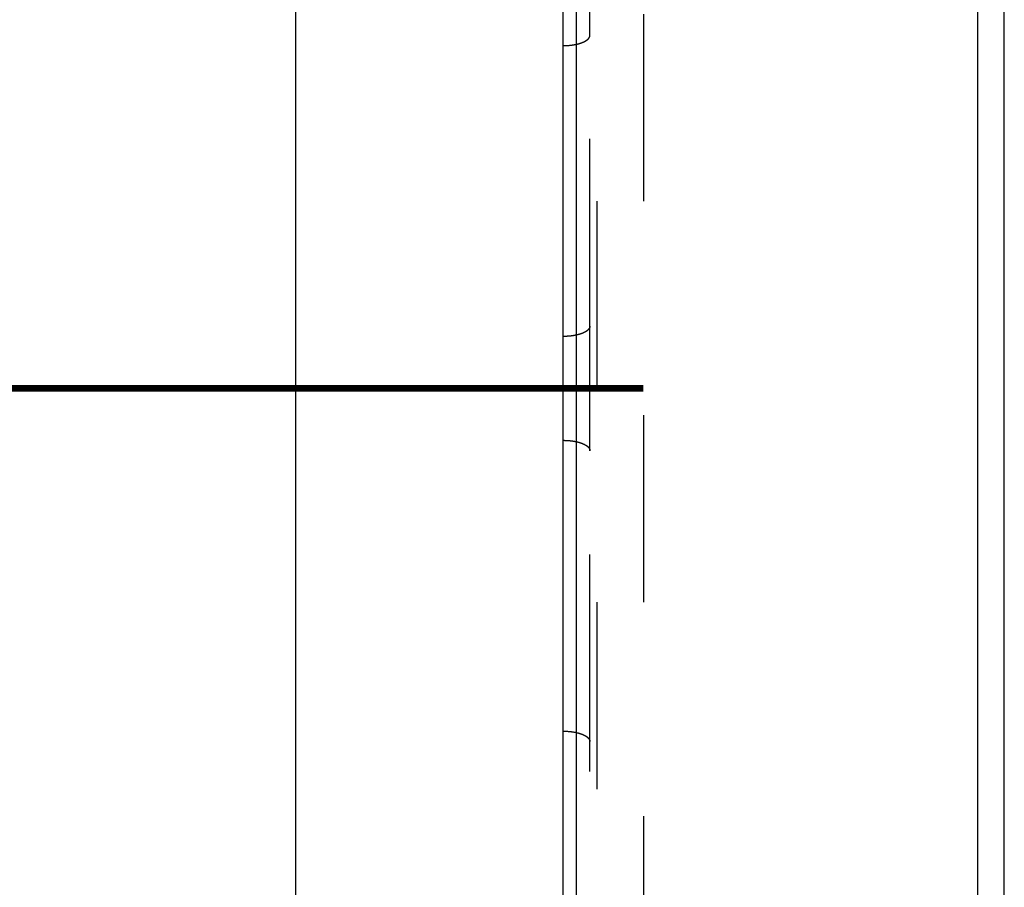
# Model space of a CAD drawing. Header units: inches. Extents: x -493 to 473, y -244 to 299.
# Tile 40 of 76: x -132 to -95, y 211 to 243. Entities that reach past the tile are written whole.
import ezdxf

# ---------------------------------------------------------------- set-up
doc = ezdxf.new("R2010")
doc.units = ezdxf.units.IN
doc.linetypes.add('DASHED', pattern=[15, 7, -8])
doc.linetypes.add('DOT_CENTER', pattern=[14, 12, -1, 0, -1])
doc.layers.add('1', color=7, linetype='Continuous')

# ---------------------------------------------------------------- blocks, each defined once
blk = doc.blocks.new('014_G23_G27_BF_B3_B14_Motor_Bgr_63_EEXDe_1_1__6', base_point=(-333.5, 159.742))
at = {"color": 7, "linetype": 'Continuous'}
for p, q in [((-121.5, 172.242), (-121.5, 286.242)), ((-111, 179.242), (-111, 279.242)), ((-96, 260.974), (-96, 197.51)), ((-95, 199.242), (-95, 259.242)), ((-111.5, 242.068), (-111.5, 258.185)), ((-111.5, 231.185), (-111.5, 242.068)), ((-111.5, 227.299), (-111.5, 231.185)), ((-111.5, 216.416), (-111.5, 227.299)), ((-111.5, 200.299), (-111.5, 216.416))]:
    blk.add_line(p, q, dxfattribs=at)
at = {"color": 1, "linetype": 'DASHED'}
for p, q in [((-110.232, 199.242), (-110.232, 259.242)), ((-110.5, 242.456), (-110.5, 258.242)), ((-108.5, 258.242), (-108.5, 199.242)), ((-110.5, 231.574), (-110.5, 242.456)), ((-110.5, 226.91), (-110.5, 231.574)), ((-110.5, 216.028), (-110.5, 226.91)), ((-110.5, 199.91), (-110.5, 216.028))]:
    blk.add_line(p, q, dxfattribs=at)
for points, knots in [([(-111, 242.12), (-110.99, 242.122), (-110.971, 242.126), (-110.943, 242.133), (-110.915, 242.141), (-110.888, 242.149), (-110.862, 242.157), (-110.836, 242.166), (-110.811, 242.175), (-110.786, 242.184), (-110.763, 242.194), (-110.74, 242.204), (-110.719, 242.214), (-110.698, 242.224), (-110.678, 242.235), (-110.659, 242.246), (-110.642, 242.257), (-110.625, 242.268), (-110.609, 242.28), (-110.595, 242.291), (-110.581, 242.303), (-110.569, 242.315), (-110.557, 242.327), (-110.547, 242.338), (-110.538, 242.35), (-110.529, 242.362), (-110.522, 242.374), (-110.516, 242.386), (-110.511, 242.398), (-110.506, 242.414), (-110.501, 242.433), (-110.5, 242.449), (-110.5, 242.456)], [0, 0, 0, 0, 0.0295893, 0.0587973, 0.0875783, 0.115888, 0.1436837, 0.1709249, 0.1975738, 0.2235951, 0.2489565, 0.2736296, 0.297589, 0.3208137, 0.3432869, 0.364996, 0.385933, 0.4060951, 0.425484, 0.4441069, 0.4619759, 0.4791089, 0.4955285, 0.5112632, 0.5263462, 0.5408163, 0.5547166, 0.5680948, 0.5810021, 0.5934928, 0.6174345, 0.6403924, 0.6403924, 0.6403924, 0.6403924]), ([(-110.5, 231.574), (-110.5, 231.57), (-110.5, 231.563), (-110.502, 231.55), (-110.504, 231.536), (-110.509, 231.521), (-110.515, 231.506), (-110.523, 231.491), (-110.532, 231.476), (-110.543, 231.461), (-110.556, 231.446), (-110.571, 231.429), (-110.59, 231.412), (-110.612, 231.395), (-110.637, 231.378), (-110.663, 231.361), (-110.693, 231.344), (-110.724, 231.329), (-110.758, 231.313), (-110.793, 231.299), (-110.831, 231.285), (-110.87, 231.272), (-110.911, 231.26), (-110.953, 231.248), (-110.996, 231.238), (-111.041, 231.229), (-111.086, 231.22), (-111.132, 231.212), (-111.178, 231.206), (-111.225, 231.2), (-111.271, 231.195), (-111.318, 231.192), (-111.364, 231.189), (-111.41, 231.187), (-111.455, 231.186), (-111.485, 231.185), (-111.5, 231.185)], [0, 0, 0, 0, 0.01128, 0.022746, 0.037808, 0.053383, 0.069586, 0.08653, 0.104322, 0.123056, 0.142817, 0.163676, 0.190119, 0.218285, 0.248219, 0.279936, 0.313427, 0.348658, 0.385568, 0.424078, 0.464087, 0.505476, 0.548113, 0.591851, 0.636536, 0.682005, 0.728091, 0.774627, 0.821443, 0.868377, 0.915268, 0.961965, 1.008323, 1.054208, 1.099498, 1.14408, 1.14408, 1.14408, 1.14408]), ([(-111.5, 227.299), (-111.485, 227.299), (-111.455, 227.299), (-111.41, 227.297), (-111.364, 227.295), (-111.318, 227.292), (-111.271, 227.289), (-111.225, 227.284), (-111.178, 227.278), (-111.132, 227.272), (-111.086, 227.264), (-111.041, 227.256), (-110.996, 227.246), (-110.953, 227.236), (-110.911, 227.224), (-110.87, 227.212), (-110.831, 227.199), (-110.793, 227.185), (-110.758, 227.171), (-110.724, 227.156), (-110.693, 227.14), (-110.663, 227.123), (-110.637, 227.106), (-110.612, 227.089), (-110.59, 227.072), (-110.571, 227.055), (-110.556, 227.039), (-110.543, 227.023), (-110.532, 227.008), (-110.523, 226.993), (-110.515, 226.978), (-110.509, 226.963), (-110.504, 226.948), (-110.502, 226.934), (-110.5, 226.921), (-110.5, 226.914), (-110.5, 226.91)], [0, 0, 0, 0, 0.044582, 0.089872, 0.135757, 0.182115, 0.228812, 0.275703, 0.322637, 0.369453, 0.415988, 0.462075, 0.507544, 0.552228, 0.595967, 0.638604, 0.679993, 0.720002, 0.758511, 0.795422, 0.830652, 0.864144, 0.895861, 0.925794, 0.95396, 0.980404, 1.001263, 1.021024, 1.039758, 1.05755, 1.074494, 1.090697, 1.106271, 1.121334, 1.1328, 1.14408, 1.14408, 1.14408, 1.14408]), ([(-111, 216.364), (-110.99, 216.362), (-110.971, 216.358), (-110.943, 216.351), (-110.915, 216.343), (-110.888, 216.335), (-110.862, 216.327), (-110.836, 216.318), (-110.811, 216.309), (-110.786, 216.3), (-110.763, 216.29), (-110.74, 216.281), (-110.719, 216.27), (-110.698, 216.26), (-110.678, 216.249), (-110.659, 216.238), (-110.642, 216.227), (-110.625, 216.216), (-110.609, 216.204), (-110.595, 216.193), (-110.581, 216.181), (-110.569, 216.169), (-110.557, 216.157), (-110.547, 216.146), (-110.538, 216.134), (-110.529, 216.122), (-110.522, 216.11), (-110.516, 216.098), (-110.511, 216.086), (-110.506, 216.07), (-110.501, 216.051), (-110.5, 216.035), (-110.5, 216.028)], [0, 0, 0, 0, 0.0295893, 0.0587973, 0.0875783, 0.115888, 0.1436837, 0.1709249, 0.1975738, 0.2235951, 0.2489565, 0.2736296, 0.297589, 0.3208137, 0.3432869, 0.364996, 0.385933, 0.4060951, 0.425484, 0.4441069, 0.4619759, 0.4791089, 0.4955285, 0.5112632, 0.5263462, 0.5408163, 0.5547166, 0.5680948, 0.5810021, 0.5934928, 0.6174345, 0.6403924, 0.6403924, 0.6403924, 0.6403924])]:
    blk.add_open_spline(points, degree=3, knots=knots, dxfattribs=at)
at = {"color": 1, "linetype": 'Continuous'}
for points in [[(-111.5, 242.068), (-111.48, 242.068), (-111.439, 242.068), (-111.376, 242.07), (-111.314, 242.074), (-111.261, 242.079), (-111.218, 242.083), (-111.187, 242.087), (-111.155, 242.092), (-111.123, 242.096), (-111.092, 242.101), (-111.061, 242.107), (-111.03, 242.113), (-111.01, 242.118), (-111, 242.12)], [(-111.5, 216.416), (-111.48, 216.416), (-111.439, 216.416), (-111.376, 216.414), (-111.314, 216.41), (-111.261, 216.405), (-111.218, 216.401), (-111.187, 216.397), (-111.155, 216.393), (-111.123, 216.388), (-111.092, 216.383), (-111.061, 216.377), (-111.03, 216.371), (-111.01, 216.367), (-111, 216.364)]]:
    blk.add_open_spline(points, degree=3, knots=[0, 0, 0, 0, 0.0610054, 0.1232527, 0.1864428, 0.250237, 0.2822468, 0.3142663, 0.3462449, 0.378131, 0.4098717, 0.4414139, 0.472704, 0.5036887, 0.5036887, 0.5036887, 0.5036887], dxfattribs=at)
at = {"layer": '1', "color": 30, "linetype": 'DOT_CENTER', "const_width": 0.25}
blk.add_lwpolyline([(-108.5, 229.242), (-316.5, 229.242)], dxfattribs=at)
blk = doc.blocks.new('Untsicht1', base_point=(-176.75, 229.242))
blk.add_blockref('014_G23_G27_BF_B3_B14_Motor_Bgr_63_EEXDe_1_1__6', (-333.5, 159.742))

msp = doc.modelspace()

# ---------------------------------------------------------------- block references
msp.add_blockref('Untsicht1', (-176.75, 229.242))

doc.saveas('drawing.dxf')
